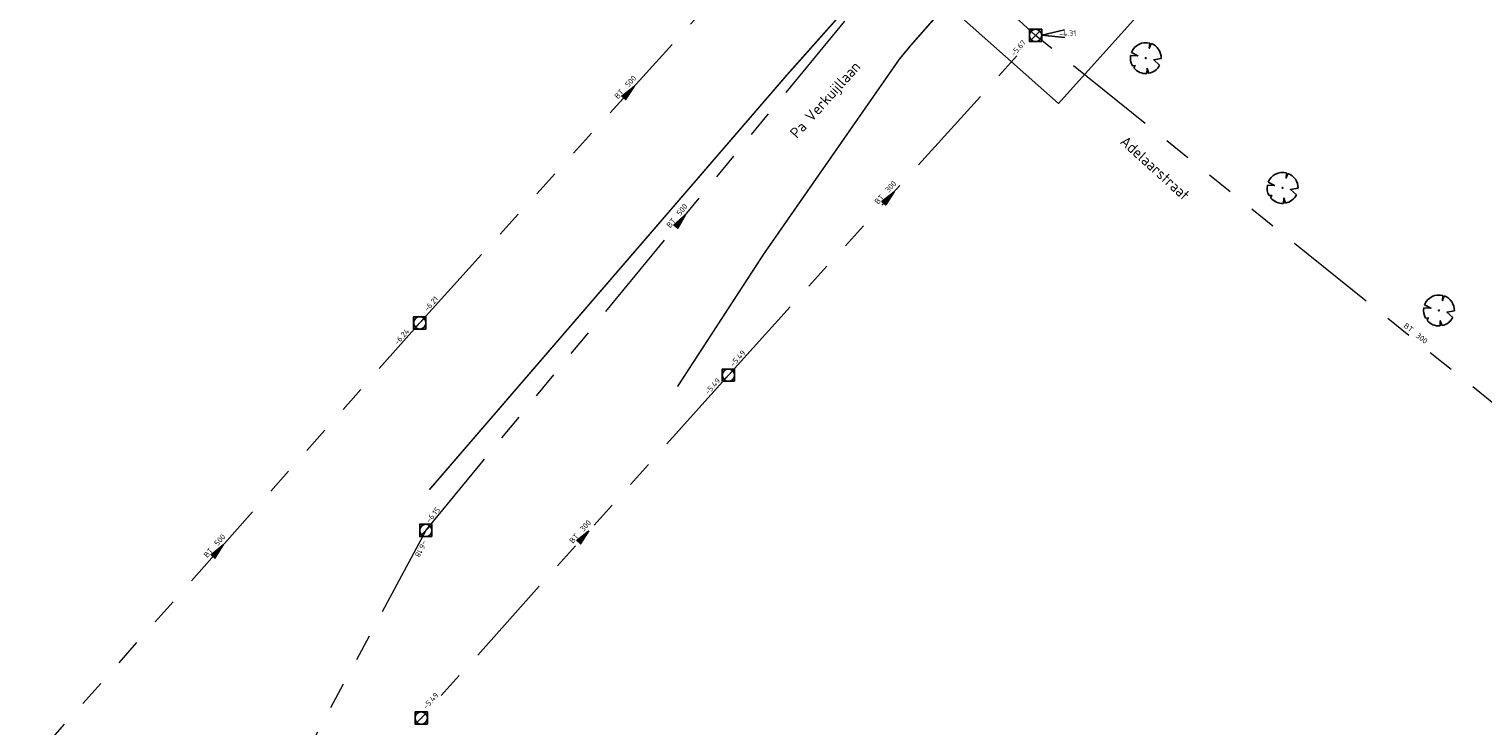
# Model space of a CAD drawing. Header units: metres. Extents: x 113080 to 114329, y 482672 to 483852.
# Tile 17 of 55: x 113591 to 113686, y 483260 to 483306. Entities that reach past the tile are written whole.
import ezdxf
from ezdxf.enums import TextEntityAlignment as Align

# ---------------------------------------------------------------- set-up
doc = ezdxf.new("R2010")
doc.units = ezdxf.units.M
doc.linetypes.add('RI-GWA', pattern=[18.45, 6, -1.8, 1.75, -1.8, 1.75, -1.8, 1.75, -1.8])
doc.linetypes.add('VW-1-1_STREEP', pattern=[2, 1, -1])
for name, color, linetype, lineweight in [('B-WE-GR-BOOM-S', 252, 'Continuous', 25), ('B-WE-OG-TOPOGRAFIE_STRAATNAAM-T35', 7, 'Continuous', 35), ('B-WE-RI-GWA_PUTNUMMER-S', 252, 'Continuous', 25), ('B-WE-RI-GWA_RIOOLPUT_INSPECTIEPUT-S', 252, 'Continuous', 25), ('B-WE-RI-GWA_STROOMRICHTING-S', 252, 'Continuous', 25), ('B-WE-RI-GWA_TRANSPORTLEIDING-G', 252, 'RI-GWA', 18), ('B-WE-RI-OFG_GWA_STROOMRICHTING-S', 252, 'Continuous', 25), ('B-WE-VW-MARKERING_LANGS_STREEP_11_010-G', 252, 'VW-1-1_STREEP', 13), ('X-XX-AL-WERKGRENS-G', 7, 'XX-WERKGRENS', 25), ('X-XX-AL-WIPEOUT_IN_BLOCK-A', 193, 'Continuous', 25)]:
    doc.layers.add(name, color=color, linetype=linetype, lineweight=lineweight)
doc.styles.add('NLCS-ISO', font='NLCS-ISO.ttf')
doc.styles.add('NLCS-ISO-M200-T35', font='NLCS-ISO.ttf', dxfattribs={"height": 0.7})
doc.linetypes.add('XX-WERKGRENS', pattern='A,0,[137,NLCS.SHX,S=0.5,R=0,X=0,Y=0],-30', length=30)

# ---------------------------------------------------------------- blocks, each defined once
blk = doc.blocks.new('B-SRI-PUT_GWA-SO')
blk.add_line((-1.41, -1.41), (1.41, 1.41))
at = {"lineweight": -3, "flags": 128}
blk.add_lwpolyline([(2, -2), (2, 2), (-2, 2), (-2, -2)], close=True, dxfattribs=at)
at = {"lineweight": -3}
blk.add_circle((0, 0), 2, dxfattribs=at)
blk = doc.blocks.new('*U125')
at = {"ltscale": 0.1}
blk.add_hatch(color=256, dxfattribs=at).paths.add_polyline_path([(2.5, 0), (-2.5, -0.83), (-2.5, 0.83)])
at = {"ltscale": 0.1, "flags": 128}
blk.add_lwpolyline([(2.5, 0), (-2.5, -0.83), (-2.5, 0.83)], close=True, dxfattribs=at)
at = {"ltscale": 0.1, "style": 'NLCS-ISO'}
for tag, p in [('BOBL', (-69.98, 0)), ('MAT', (-1, 0.5))]:
    blk.add_attdef(tag, text='', height=1.8, dxfattribs=at).set_placement(p, align=Align.BOTTOM_RIGHT)
for tag, p in [('DIA', (1, 0.5)), ('BOBR', (61.31, 0))]:
    blk.add_attdef(tag, text='', height=1.8, dxfattribs=at).set_placement(p, align=Align.BOTTOM_LEFT)
blk.add_attdef('JVA', text='', height=1.8, dxfattribs=at).set_placement((0, -1), align=Align.TOP_CENTER)
blk = doc.blocks.new('*U126')
at = {"ltscale": 0.1}
blk.add_hatch(color=256, dxfattribs=at).paths.add_polyline_path([(2.5, 0), (-2.5, -0.83), (-2.5, 0.83)])
at = {"ltscale": 0.1, "flags": 128}
blk.add_lwpolyline([(2.5, 0), (-2.5, -0.83), (-2.5, 0.83)], close=True, dxfattribs=at)
at = {"ltscale": 0.1, "style": 'NLCS-ISO'}
for tag, p in [('BOBL', (-68.79, 0)), ('MAT', (-1, 0.5))]:
    blk.add_attdef(tag, text='', height=1.8, dxfattribs=at).set_placement(p, align=Align.BOTTOM_RIGHT)
for tag, p in [('DIA', (1, 0.5)), ('BOBR', (61.26, 0))]:
    blk.add_attdef(tag, text='', height=1.8, dxfattribs=at).set_placement(p, align=Align.BOTTOM_LEFT)
blk.add_attdef('JVA', text='', height=1.8, dxfattribs=at).set_placement((0, -1), align=Align.TOP_CENTER)
blk = doc.blocks.new('*U148')
at = {"ltscale": 0.1}
blk.add_hatch(color=256, dxfattribs=at).paths.add_polyline_path([(2.5, 0), (-2.5, -0.83), (-2.5, 0.83)])
at = {"ltscale": 0.1, "flags": 128}
blk.add_lwpolyline([(2.5, 0), (-2.5, -0.83), (-2.5, 0.83)], close=True, dxfattribs=at)
at = {"ltscale": 0.1, "style": 'NLCS-ISO'}
for tag, p in [('BOBL', (-122.35, 0)), ('MAT', (-1, 0.5))]:
    blk.add_attdef(tag, text='', height=1.8, dxfattribs=at).set_placement(p, align=Align.BOTTOM_RIGHT)
for tag, p in [('DIA', (1, 0.5)), ('BOBR', (114.3, 0))]:
    blk.add_attdef(tag, text='', height=1.8, dxfattribs=at).set_placement(p, align=Align.BOTTOM_LEFT)
blk.add_attdef('JVA', text='', height=1.8, dxfattribs=at).set_placement((0, -1), align=Align.TOP_CENTER)
blk = doc.blocks.new('*U132')
at = {"ltscale": 0.1}
blk.add_hatch(color=256, dxfattribs=at).paths.add_polyline_path([(2.5, 0), (-2.5, -0.83), (-2.5, 0.83)])
at = {"ltscale": 0.1, "flags": 128}
blk.add_lwpolyline([(2.5, 0), (-2.5, -0.83), (-2.5, 0.83)], close=True, dxfattribs=at)
at = {"ltscale": 0.1, "style": 'NLCS-ISO'}
for tag, p in [('BOBL', (-91.47, 0)), ('MAT', (-1, 0.5))]:
    blk.add_attdef(tag, text='', height=1.8, dxfattribs=at).set_placement(p, align=Align.BOTTOM_RIGHT)
for tag, p in [('DIA', (1, 0.5)), ('BOBR', (94.31, 0))]:
    blk.add_attdef(tag, text='', height=1.8, dxfattribs=at).set_placement(p, align=Align.BOTTOM_LEFT)
blk.add_attdef('JVA', text='', height=1.8, dxfattribs=at).set_placement((0, -1), align=Align.TOP_CENTER)
blk = doc.blocks.new('*U131')
at = {"ltscale": 0.1}
blk.add_hatch(color=256, dxfattribs=at).paths.add_polyline_path([(2.5, 0), (-2.5, -0.83), (-2.5, 0.83)])
at = {"ltscale": 0.1, "flags": 128}
blk.add_lwpolyline([(2.5, 0), (-2.5, -0.83), (-2.5, 0.83)], close=True, dxfattribs=at)
at = {"ltscale": 0.1, "style": 'NLCS-ISO'}
for tag, p in [('BOBL', (-96.49, 0)), ('MAT', (-1, 0.5))]:
    blk.add_attdef(tag, text='', height=1.8, dxfattribs=at).set_placement(p, align=Align.BOTTOM_RIGHT)
for tag, p in [('DIA', (1, 0.5)), ('BOBR', (88.76, 0))]:
    blk.add_attdef(tag, text='', height=1.8, dxfattribs=at).set_placement(p, align=Align.BOTTOM_LEFT)
blk.add_attdef('JVA', text='', height=1.8, dxfattribs=at).set_placement((0, -1), align=Align.TOP_CENTER)
blk = doc.blocks.new('*U149')
at = {"ltscale": 0.1}
blk.add_hatch(color=256, dxfattribs=at).paths.add_polyline_path([(2.5, 0), (-2.5, -0.83), (-2.5, 0.83)])
at = {"ltscale": 0.1, "flags": 128}
blk.add_lwpolyline([(2.5, 0), (-2.5, -0.83), (-2.5, 0.83)], close=True, dxfattribs=at)
at = {"ltscale": 0.1, "style": 'NLCS-ISO'}
for tag, p in [('BOBL', (-94.27, 0)), ('MAT', (-1, 0.5))]:
    blk.add_attdef(tag, text='', height=1.8, dxfattribs=at).set_placement(p, align=Align.BOTTOM_RIGHT)
for tag, p in [('DIA', (1, 0.5)), ('BOBR', (81.55, 0))]:
    blk.add_attdef(tag, text='', height=1.8, dxfattribs=at).set_placement(p, align=Align.BOTTOM_LEFT)
blk.add_attdef('JVA', text='', height=1.8, dxfattribs=at).set_placement((0, -1), align=Align.TOP_CENTER)
blk = doc.blocks.new('*U51')
at = {"ltscale": 0.1, "style": 'NLCS-ISO'}
blk.add_attdef('JVA', text='', height=1.8, dxfattribs=at).set_placement((0, -1), align=Align.TOP_CENTER)
for points in [[(-148.76, 2.62), (-154.36, 2.62), (-154.36, 0.62), (-148.76, 0.62)], [(156.4, 2.62), (162, 2.62), (162, 0.62), (156.4, 0.62)]]:
    blk.add_wipeout(points).dxf.layer = 'X-XX-AL-WIPEOUT_IN_BLOCK-A'
blk.add_attdef('BOBL', text='', height=1.8, dxfattribs=at).set_placement((-148.68, 0), align=Align.BOTTOM_RIGHT)
blk.add_attdef('BOBR', text='', height=1.8, dxfattribs=at).set_placement((156.5, 0), align=Align.BOTTOM_LEFT)
blk.add_wipeout([(4.68, 3.12), (4.68, 1.12), (0, 1.12), (-4.68, 1.12), (-4.68, 3.12), (0, 3.12)]).dxf.layer = 'X-XX-AL-WIPEOUT_IN_BLOCK-A'
blk.add_attdef('MAT', text='', height=1.8, dxfattribs=at).set_placement((-1, 0.5), align=Align.BOTTOM_RIGHT)
blk.add_attdef('DIA', text='', height=1.8, dxfattribs=at).set_placement((1, 0.5), align=Align.BOTTOM_LEFT)
blk = doc.blocks.new('*U168')
for q in [(5.83, 7.6), (7.6, 5.83)]:
    blk.add_line((1.41, 1.41), q)
at = {"ltscale": 0.1, "style": 'NLCS-ISO'}
blk.add_attdef('PUTNR', text='', height=1.8, dxfattribs=at).set_placement((3592.3, 71.84), align=Align.MIDDLE_CENTER)
blk.add_attdef('PUTHGT', text='', height=1.8, rotation=45, dxfattribs=at).set_placement((5.39, 5.43), align=Align.MIDDLE_LEFT)
blk = doc.blocks.new('SGR-BOOM_08')
at = {"ltscale": 20, "flags": 128}
for points in [[(1.29, 4.87), (1.14, 3.21), (1.73, 4.73)], [(-4.95, 0.9), (-2.63, 0.79), (-4.68, 1.86)], [(-3.9, -3.19), (-3.5, -2.42), (-4.39, -2.47)], [(0.99, -4.94), (0.42, -3.33), (0.36, -5.02)], [(5.03, -0.13), (2.56, -0.55), (4.49, -2.27)]]:
    blk.add_lwpolyline(points, dxfattribs=at)
blk.add_lwpolyline([(5.03, -0.13, 0.321944), (1.73, 4.73, 0.321944)], format="xyb", dxfattribs=at)
blk.add_circle((0, 0), 0.15)
at = {"ltscale": 20}
for start, end in [(75.1844, 158.299), (169.749, 209.4302), (219.2667, 274.1068), (281.3601, 333.2046)]:
    blk.add_arc((0, 0), 5.03, start, end, dxfattribs=at)

msp = doc.modelspace()

# ---------------------------------------------------------------- linework, layer by layer
at = {"layer": 'B-WE-RI-GWA_TRANSPORTLEIDING-G', "flags": 128}
for points in [[(113616.3, 483286.4), (113643.8, 483316.7)], [(113616.7, 483272.9), (113648.9, 483312)], [(113656.4, 483305.1), (113648.9, 483312)], [(113636.4, 483283), (113656.4, 483305.1)], [(113706.7, 483264.7), (113656.4, 483305.1)], [(113589.2, 483255.8), (113616.3, 483286.4)], [(113636.4, 483283), (113616.4, 483260.7)], [(113616.7, 483272.9), (113598.3, 483238.7)], [(113618.2, 483235.1), (113616.4, 483260.7)]]:
    msp.add_lwpolyline(points, dxfattribs=at)
at = {"layer": 'B-WE-VW-MARKERING_LANGS_STREEP_11_010-G', "ltscale": 5, "const_width": 0.1, "flags": 128}
msp.add_lwpolyline([(113616.938, 483275.556), (113640.179, 483302.488), (113647.952, 483311.219)], dxfattribs=at)

# ---------------------------------------------------------------- block references
at = {"layer": 'B-WE-RI-GWA_RIOOLPUT_INSPECTIEPUT-S', "xscale": 0.2, "yscale": 0.2, "zscale": 0.2}
for p in [(113656.4, 483305.1), (113616.3, 483286.4), (113636.4, 483283), (113616.7, 483272.9), (113616.4, 483260.7)]:
    msp.add_blockref('B-SRI-PUT_GWA-SO', p, dxfattribs=at)
at = {"layer": 'B-WE-RI-GWA_STROOMRICHTING-S'}
for name, p, xscale, yscale, zscale, rotation, values in [('*U132', (113629.919, 483301.406), 0.2, 0.2, 0.2, 47.77340598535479, {'MAT': 'BT', 'DIA': '500', 'BOBL': '-6.21', 'BOBR': '-6.34'}), ('*U148', (113633.299, 483293.055), 0.2, 0.2, 0.2, 50.52754015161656, {'MAT': 'BT', 'DIA': '500', 'BOBL': '-6.15', 'BOBR': '-6.24'}), ('*U126', (113646.86, 483294.558), 0.2, 0.2, 0.2, 47.85561743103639, {'MAT': 'BT', 'DIA': '300', 'BOBL': '-5.49', 'BOBR': '-5.67'}), ('*U131', (113603.175, 483271.579), 0.2000000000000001, 0.2000000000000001, 0.2000000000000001, 48.47122731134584, {'MAT': 'BT', 'DIA': '500', 'BOBL': '-6.19', 'BOBR': '-6.24'}), ('*U125', (113626.986, 483272.504), 0.2, 0.2, 0.2, 48.11230860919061, {'MAT': 'BT', 'DIA': '300', 'BOBL': '-5.49', 'BOBR': '-5.49'}), ('*U149', (113606.928, 483254.736), 0.2, 0.2, 0.2, 241.7192288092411, {'MAT': 'BT', 'DIA': '500', 'BOBL': '-6.18', 'BOBR': '-6.24'})]:
    msp.add_blockref(name, p, dxfattribs=dict(at, xscale=xscale, yscale=yscale, zscale=zscale, rotation=rotation)).add_auto_attribs(values)

# ---------------------------------------------------------------- texts
at = {"layer": 'B-WE-OG-TOPOGRAFIE_STRAATNAAM-T35', "linetype": 'Continuous', "lineweight": 13, "style": 'NLCS-ISO-M200-T35'}
msp.add_text('Pa Verkuijllaan', height=0.7, rotation=48.12817, dxfattribs=at).set_placement((113642.701, 483300.915), align=Align.MIDDLE_CENTER)

# ---------------------------------------------------------------- next in the draw order: block references
at = {"layer": 'B-WE-RI-OFG_GWA_STROOMRICHTING-S'}
ref = msp.add_blockref('*U51', (113680.841, 483285.469), dxfattribs=dict(at, xscale=0.2, yscale=0.2, zscale=0.2, rotation=321.2292341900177))
ref.add_attrib('MAT', 'BT', dxfattribs={"layer": '0', "ltscale": 0.1, "height": 0.36, "rotation": 321.22923, "style": 'NLCS-ISO'}).set_placement((113680.748, 483285.672), align=Align.BOTTOM_RIGHT)
ref.add_attrib('DIA', '300', dxfattribs={"layer": '0', "ltscale": 0.1, "height": 0.36, "rotation": 321.22923, "style": 'NLCS-ISO'}).set_placement((113681.06, 483285.422), align=Align.BOTTOM_LEFT)

# ---------------------------------------------------------------- next in the draw order: linework, layer by layer
at = {"layer": 'B-WE-VW-MARKERING_LANGS_STREEP_11_010-G', "ltscale": 5, "const_width": 0.1, "flags": 128}
msp.add_lwpolyline([(113657.202, 483314.576), (113648.237, 483304.406), (113647.536, 483303.557), (113638.713, 483290.895), (113633.088, 483282.259)], dxfattribs=at)
at = {"layer": 'X-XX-AL-WERKGRENS-G', "ltscale": 0.2, "flags": 128}
msp.add_lwpolyline([(113673.167, 483354.022), (113691.379, 483337.872), (113657.896, 483300.678), (113639.685, 483316.827)], close=True, dxfattribs=at)

# ---------------------------------------------------------------- next in the draw order: block references
at = {"layer": 'B-WE-GR-BOOM-S', "xscale": 0.2, "yscale": 0.2, "zscale": 0.2}
for p in [(113663.578, 483303.619), (113672.482, 483295.179), (113682.667, 483287.208)]:
    msp.add_blockref('SGR-BOOM_08', p, dxfattribs=at)
at = {"layer": 'B-WE-RI-GWA_PUTNUMMER-S', "xscale": 0.2, "yscale": 0.2, "zscale": 0.2, "rotation": 318.2957308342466}
msp.add_blockref('*U168', (113656.4, 483305.1), dxfattribs=at).add_auto_attribs({'PUTHGT': '-4.31'})

# ---------------------------------------------------------------- next in the draw order: texts
at = {"layer": 'B-WE-OG-TOPOGRAFIE_STRAATNAAM-T35', "linetype": 'Continuous', "lineweight": 13, "style": 'NLCS-ISO-M200-T35'}
msp.add_text('Adelaarstraat', height=0.7, rotation=317.80212, dxfattribs=at).set_placement((113664.18, 483296.474), align=Align.MIDDLE_CENTER)

doc.saveas('drawing.dxf')
